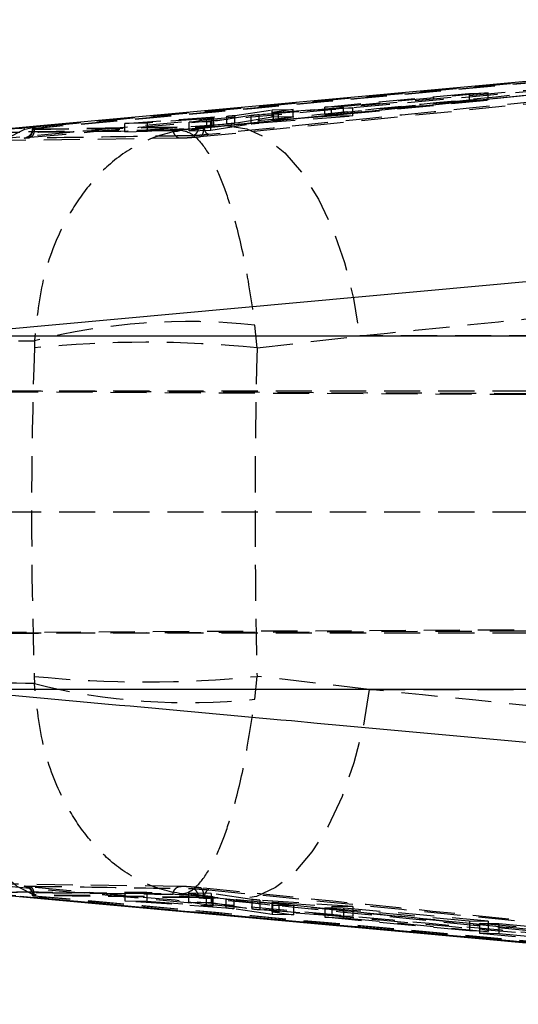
# Model space of a CAD drawing. Extents: x 31 to 398, y 20 to 294.
# Tile 6 of 12: x 217 to 235, y 108 to 142. Entities that reach past the tile are written whole.
import ezdxf

# ---------------------------------------------------------------- set-up
doc = ezdxf.new("R2010")
doc.units = 0
doc.linetypes.add('HIDDEN', pattern=[1.905, 1.27, -0.635])
doc.layers.get('0').update_dxf_attribs({"linetype": 'CONTINUOUS'})

msp = doc.modelspace()

# ---------------------------------------------------------------- linework, layer by layer
at = {"color": 7, "linetype": 'HIDDEN'}
for p, q in [((258.536271, 142.346515), (217.67713, 138.560818)), ((261.037535, 142.333425), (223.638049, 138.582249)), ((258.90497, 142.096042), (216.274365, 138.177884)), ((223.509259, 138.278946), (260.911784, 142.030197)), ((252.178601, 141.451947), (223.638049, 138.583638)), ((227.904259, 139.317936), (232.986635, 139.800029)), ((233.642972, 139.823377), (228.560655, 139.336471)), ((232.986635, 139.800029), (233.642972, 139.823377)), ((232.986635, 139.558377), (232.986635, 139.800029)), ((233.642972, 139.568658), (233.642972, 139.823377)), ((234.963379, 139.721827), (224.486469, 138.654982)), ((232.986635, 139.558377), (227.904259, 139.052927)), ((228.560655, 139.063209), (233.642972, 139.568658)), ((233.642972, 139.568658), (232.986635, 139.558377)), ((224.736317, 139.02597), (226.054444, 139.217023)), ((228.891148, 139.293825), (225.594654, 139.044134)), ((226.792454, 139.236333), (226.051844, 139.127532)), ((226.054444, 139.217023), (226.792454, 139.236333)), ((226.054444, 138.959999), (226.054444, 139.217023)), ((226.095385, 138.843881), (226.095385, 139.122228)), ((226.274623, 139.133177), (228.137663, 139.272733)), ((226.274623, 138.854396), (226.274623, 139.133177)), ((226.792454, 138.97156), (226.792454, 139.236333)), ((228.560655, 139.336471), (227.904259, 139.317936)), ((227.904259, 139.052927), (227.904259, 139.317936)), ((228.137663, 139.272733), (228.891148, 139.293825)), ((228.137663, 138.992631), (228.137663, 139.272733)), ((228.560655, 139.063209), (228.560655, 139.336471)), ((228.891148, 139.004434), (228.891148, 139.293825)), ((220.866552, 138.74304), (224.451697, 138.999123)), ((221.664733, 138.757372), (220.866552, 138.74304)), ((220.866552, 138.452891), (220.866552, 138.74304)), ((223.750806, 138.908086), (221.664733, 138.757372)), ((221.664733, 138.465395), (221.664733, 138.757372)), ((223.130978, 138.784795), (223.97521, 138.912897)), ((223.89882, 138.799752), (223.130978, 138.784795)), ((223.130978, 138.488366), (223.130978, 138.784795)), ((223.750806, 138.621005), (223.750806, 138.908086)), ((225.311368, 139.016904), (223.89882, 138.799752)), ((223.89882, 138.500394), (223.89882, 138.799752)), ((223.917521, 138.631137), (223.917521, 138.918251)), ((223.97521, 138.912897), (223.997085, 138.917501)), ((223.97521, 138.624577), (223.97521, 138.912897)), ((223.997711, 138.630076), (223.997711, 138.917946)), ((224.451697, 138.719064), (224.451697, 138.999123)), ((224.736317, 138.747323), (224.736317, 139.02597)), ((226.054444, 138.959999), (224.736317, 138.747323)), ((225.311368, 138.7303), (225.311368, 139.016904)), ((225.594654, 138.758539), (225.594654, 139.044134)), ((225.594654, 138.758539), (228.891148, 139.004434)), ((226.051844, 138.850819), (226.792454, 138.97156)), ((226.792454, 138.97156), (226.054444, 138.959999)), ((228.137663, 138.992631), (226.274623, 138.854396)), ((227.904259, 139.052927), (228.560655, 139.063209)), ((228.891148, 139.004434), (228.137663, 138.992631)), ((215.160741, 138.400623), (218.055821, 138.663283)), ((217.614113, 138.552555), (217.614113, 138.532358)), ((217.632181, 138.551577), (223.462588, 138.63848)), ((217.632181, 138.528773), (223.462588, 138.613069)), ((217.632181, 138.528766), (217.632181, 138.551577)), ((217.67713, 138.558719), (217.67713, 138.560818)), ((217.67713, 138.558719), (217.67754, 138.558671)), ((217.893771, 138.654299), (218.055821, 138.663283)), ((224.451697, 138.719064), (220.866552, 138.452891)), ((220.866552, 138.452891), (221.664733, 138.465395)), ((221.664733, 138.465395), (223.750806, 138.621005)), ((224.486469, 138.654982), (222.894161, 138.490437)), ((223.97521, 138.624577), (223.130978, 138.488366)), ((223.130978, 138.488366), (223.89882, 138.500394)), ((223.462588, 138.613091), (223.462588, 138.638481)), ((223.63267, 138.649967), (223.650678, 138.651723)), ((223.89882, 138.500394), (225.311368, 138.7303)), ((223.990424, 138.627459), (223.97521, 138.624577)), ((216.113253, 138.145149), (222.848481, 138.232358)), ((225.520096, 130.854543), (225.439615, 131.658044)), ((225.520096, 130.854543), (229.129313, 131.275032)), ((262.331045, 131.275032), (229.129313, 131.275032)), ((217.690005, 131.108751), (217.686928, 130.854543)), ((271.26295, 129.334718), (206.68102, 129.334718)), ((274.97556, 129.012408), (208.375028, 129.346271)), ((216.711513, 129.346271), (293.886146, 128.955484)), ((271.26295, 125.084718), (206.530361, 125.084718)), ((208.521954, 120.823155), (275.667435, 121.159808)), ((216.560482, 120.823155), (293.901137, 121.214713)), ((271.26295, 120.834718), (206.69493, 120.834718)), ((217.685639, 119.31379), (217.688664, 119.059345)), ((225.438706, 118.509509), (225.519157, 119.31379)), ((229.46225, 118.854816), (225.519157, 119.31379)), ((229.46225, 118.854816), (262.331045, 118.854816)), ((218.458346, 111.466443), (215.158387, 111.764785)), ((222.848295, 111.931657), (216.11306, 112.020272)), ((217.614113, 111.633263), (217.614113, 111.612979)), ((217.632181, 111.614078), (217.616356, 111.613771)), ((217.632181, 111.614078), (217.632181, 111.636818)), ((223.462588, 111.551151), (217.632181, 111.636811)), ((223.462588, 111.525766), (217.632181, 111.614078)), ((217.67754, 111.607064), (217.67713, 111.607016)), ((217.67713, 111.604884), (217.67713, 111.607016)), ((218.458346, 111.466443), (218.299164, 111.475297)), ((220.873616, 111.729243), (224.421299, 111.488784)), ((220.873616, 111.729243), (220.873616, 111.422723)), ((221.641674, 111.717574), (220.873616, 111.729243)), ((224.421299, 111.169624), (220.873616, 111.422723)), ((220.873616, 111.422723), (221.641674, 111.408712)), ((221.641674, 111.717574), (221.641674, 111.408712)), ((223.733476, 111.575367), (221.641674, 111.717574)), ((221.641674, 111.408712), (223.733476, 111.258025)), ((222.892917, 111.673588), (224.818132, 111.474823)), ((223.108335, 111.695293), (223.956584, 111.572028)), ((223.108335, 111.695293), (223.108335, 111.380839)), ((223.90674, 111.683163), (223.108335, 111.695293)), ((223.462588, 111.525766), (223.462588, 111.551128)), ((223.602354, 111.583913), (223.637766, 111.580322)), ((223.650678, 111.512514), (223.632439, 111.514291)), ((223.733476, 111.575367), (223.733476, 111.258025)), ((223.90674, 111.683163), (223.90674, 111.365018)), ((225.334502, 111.472907), (223.90674, 111.683163)), ((223.956584, 111.572028), (223.956584, 111.253264)), ((223.969384, 111.565081), (223.969384, 111.246402)), ((223.979368, 111.248199), (223.979368, 111.566785)), ((224.421299, 111.488784), (224.421299, 111.169624)), ((224.706187, 111.463085), (226.046509, 111.268304)), ((224.706187, 111.463085), (224.706187, 111.142839)), ((225.334502, 111.472907), (225.334502, 111.146424)), ((225.618019, 111.447229), (225.618019, 111.119251)), ((228.8841, 111.225192), (225.618019, 111.447229)), ((223.956584, 111.253264), (223.108335, 111.380839)), ((223.108335, 111.380839), (223.90674, 111.365018)), ((223.90674, 111.365018), (225.334502, 111.146424)), ((223.969384, 111.246402), (223.97679, 111.248199)), ((226.046509, 110.950394), (224.706187, 111.142839)), ((225.618019, 111.119251), (228.8841, 110.872226)), ((226.038641, 111.371081), (226.038641, 111.043387)), ((226.046509, 111.268304), (226.800232, 111.256853)), ((226.046509, 111.268304), (226.046509, 110.950394)), ((226.055547, 111.373001), (226.055547, 111.045012)), ((226.060255, 111.36601), (226.060255, 111.038493)), ((226.800232, 111.256853), (226.060255, 111.36601)), ((226.281009, 111.362734), (228.145859, 111.236408)), ((226.281009, 111.362734), (226.281009, 111.032949)), ((226.800232, 111.256853), (226.800232, 110.930331)), ((227.903954, 111.182663), (232.986792, 110.723094)), ((228.560536, 111.172687), (227.903954, 111.182663)), ((227.903954, 111.182663), (227.903954, 110.848965)), ((228.145859, 111.236408), (228.145859, 110.893266)), ((228.145859, 111.236408), (228.8841, 111.225192)), ((228.560536, 111.172687), (228.560536, 110.830097)), ((233.643337, 110.713119), (228.560536, 111.172687)), ((228.8841, 111.225192), (228.8841, 110.872226)), ((226.800232, 110.930331), (226.046509, 110.950394)), ((226.060255, 111.038493), (226.800232, 110.930331)), ((228.145859, 110.893266), (226.281009, 111.032949)), ((232.986792, 110.368098), (227.903954, 110.848965)), ((227.903954, 110.848965), (228.560536, 110.830097)), ((228.8841, 110.872226), (228.145859, 110.893266)), ((228.560536, 110.830097), (233.643337, 110.344308)), ((232.986792, 110.723094), (233.643337, 110.713119)), ((232.986792, 110.723094), (232.986792, 110.368098)), ((240.3277, 110.002335), (233.338333, 110.634312)), ((233.338333, 110.634312), (234.024963, 110.623888)), ((233.338333, 110.634312), (233.338333, 110.291108)), ((233.643337, 110.713119), (233.643337, 110.344308)), ((234.024963, 110.623888), (234.024963, 110.265715)), ((234.024963, 110.623888), (236.932903, 110.360953)), ((233.643337, 110.344308), (232.986792, 110.368098)), ((233.338333, 110.291108), (240.3277, 109.635162)), ((234.024963, 110.265715), (233.338333, 110.291108)), ((236.932903, 109.99044), (234.024963, 110.265715))]:
    msp.add_line(p, q, dxfattribs=at)
at = {"color": 7, "linetype": 'CONTINUOUS'}
for p, q in [((244.069344, 141.048399), (217.892974, 138.659283)), ((217.894628, 138.655604), (214.916772, 138.385998)), ((255.037061, 135.020941), (214.22024, 131.275032)), ((214.22024, 131.275032), (257.713354, 131.275032)), ((257.713354, 118.854816), (214.622839, 118.854816)), ((214.91859, 111.775994), (218.299902, 111.473141)), ((218.298017, 111.47443), (251.86438, 108.404153))]:
    msp.add_line(p, q, dxfattribs=at)
at = {"color": 8, "linetype": 'CONTINUOUS', "flags": 128}
for points in [[(214.22024, 131.275032), (214.256919, 132.578881), (214.410192, 133.829039), (214.675984, 134.992136), (215.047187, 136.03713), (215.513899, 136.936127), (216.063655, 137.665132), (216.6818, 138.204687), (217.351816, 138.540391), (217.893771, 138.654299)], [(218.299164, 111.475297), (217.754549, 111.589836), (217.08472, 111.925908), (216.466731, 112.465692), (215.917072, 113.194791), (215.45039, 114.093755), (215.07915, 115.138603), (214.813246, 116.301462), (214.659779, 117.551314), (214.622839, 118.854816)]]:
    msp.add_lwpolyline(points, dxfattribs=at)
at = {"color": 7, "linetype": 'HIDDEN', "flags": 128}
for points in [[(223.637766, 138.583609), (223.62066, 138.581872), (223.603553, 138.580136)], [(224.486469, 138.654982), (225.163399, 138.555867), (225.839867, 138.237712), (226.497321, 137.709242), (227.117746, 136.984944), (227.684117, 136.084679), (228.180907, 135.033133), (228.594496, 133.859136), (228.913552, 132.594881), (229.129313, 131.275032)], [(229.46225, 118.854816), (229.246526, 117.53451), (228.927447, 116.269849), (228.513754, 115.095533), (228.016815, 114.043782), (227.450251, 113.143454), (226.82961, 112.419252), (226.171932, 111.891046), (225.495248, 111.573331), (224.818132, 111.474823)]]:
    msp.add_lwpolyline(points, dxfattribs=at)
at = {"color": 7, "linetype": 'HIDDEN'}
for centre, radius, start, end in [((217.343776, 138.510552), 0.28898, 279.0861344, 3.6136303), ((223.110753, 109.572696), 22.207796, 83.9805052, 104.1281881), ((221.603512, 92.08937), 38.962523, 84.2307797, 95.7692203), ((221.602398, 158.33688), 39.219161, 264.2684014, 275.7315986), ((223.116031, 140.665039), 22.276946, 255.8990218, 275.9847406), ((217.343424, 111.654748), 0.289313, 356.4468565, 80.8643566)]:
    msp.add_arc(centre, radius, start, end, dxfattribs=at)
for centre, major_axis, ratio, start_param, end_param in [((226.310906, 138.867369), (0.281481, 0.022128), 0.036048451, 3.837481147, 4.580305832), ((223.71762, 138.608274), (0.281119, 0.0221), 0.036048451, 0.776903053, 1.449626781), ((246.854038, 125.064924), (0, 71.253), 0.410703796, 1.489452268, 1.651598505), ((246.854038, 125.064924), (0, 71.253), 0.300404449, 1.489452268, 1.651598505), ((223.69825, 111.586917), (0.281119, -0.020154), 0.032409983, 6.018185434, 6.690909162), ((226.320121, 111.350924), (0.281482, -0.02018), 0.032409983, 2.795578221, 3.538402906)]:
    msp.add_ellipse(centre, major_axis=major_axis, ratio=ratio, start_param=start_param, end_param=end_param, dxfattribs=at)
for points, knots in [([(216.091334, 138.477843), (216.26264, 138.4933), (217.119168, 138.570583), (220.716577, 138.895706), (234.753989, 140.17087), (248.106477, 141.406269), (258.71805, 142.388073)], [0, 0, 0, 0, 0.012056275, 0.060281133, 0.253180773, 1, 1, 1, 1]), ([(258.537165, 142.337413), (258.536479, 142.337349), (251.723789, 141.701744), (238.097138, 140.433465), (224.479416, 139.183232), (217.67713, 138.558719)], [0, 0, 0, 0, 0.000050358, 0.500508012, 1, 1, 1, 1]), ([(223.650678, 138.651723), (223.752502, 138.662011), (224.55327, 138.742919), (228.149939, 139.105691), (240.127178, 140.306491), (251.408084, 141.41887), (259.892291, 142.255475)], [0, 0, 0, 0, 0.008430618, 0.066300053, 0.297777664, 1, 1, 1, 1]), ([(217.536478, 138.255146), (224.340287, 138.879625), (238.10129, 140.142661), (251.86228, 141.424839), (258.819467, 142.073074)], [0, 0, 0, 0, 0.494426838, 1, 1, 1, 1]), ([(260.238982, 141.979828), (254.134247, 141.377858), (241.995823, 140.180925), (229.860052, 138.959449), (223.827681, 138.352285)], [0, 0, 0, 0, 0.502926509, 1, 1, 1, 1]), ([(218.055821, 138.663283), (218.745021, 138.725902), (227.441522, 139.516046), (236.151375, 140.321115), (244.17097, 141.062382)], [0, 0, 0, 0, 0.079250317, 1, 1, 1, 1]), ([(226.051851, 139.127533), (226.040464, 139.125727), (226.027367, 139.12365), (226.032515, 139.122954), (226.033187, 139.122863)], [0, 0, 0, 0, 0.869372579, 1, 1, 1, 1]), ([(226.04303, 139.121151), (226.054776, 139.121161), (226.068628, 139.121173), (226.091856, 139.122089), (226.095385, 139.122228)], [0, 0, 0, 0, 0.848061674, 1, 1, 1, 1]), ([(226.095385, 139.122228), (226.118085, 139.123316), (226.16348, 139.12549), (226.230785, 139.12997), (226.268215, 139.132708), (226.274623, 139.133177)], [0, 0, 0, 0, 0.4532315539, 0.9063818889, 1, 1, 1, 1]), ([(223.917521, 138.918251), (223.893124, 138.917042), (223.844416, 138.914628), (223.781973, 138.910264), (223.750806, 138.908086)], [0, 0, 0, 0, 0.500884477, 1, 1, 1, 1]), ([(223.9952, 138.917946), (223.994204, 138.918679), (223.99197, 138.92032), (223.958992, 138.919933), (223.927933, 138.918673), (223.917521, 138.918251)], [0, 0, 0, 0, 0.348926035, 0.781728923, 1, 1, 1, 1]), ([(224.451697, 138.999123), (224.482967, 139.001498), (224.545503, 139.006248), (224.632822, 139.014119), (224.699175, 139.020973), (224.725111, 139.024462), (224.736317, 139.02597)], [0, 0, 0, 0, 0.265566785, 0.531098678, 0.797390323, 1, 1, 1, 1]), ([(224.736317, 138.747323), (224.72092, 138.745125), (224.69013, 138.740727), (224.612979, 138.732634), (224.530168, 138.725108), (224.475315, 138.720883), (224.451697, 138.719064)], [0, 0, 0, 0, 0.265980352, 0.531916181, 0.798455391, 1, 1, 1, 1]), ([(225.594654, 139.044134), (225.563296, 139.0417), (225.500586, 139.036833), (225.413422, 139.028832), (225.347761, 139.021913), (225.322283, 139.018406), (225.311368, 139.016904)], [0, 0, 0, 0, 0.2663751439, 0.5327131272, 0.7997913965, 1, 1, 1, 1]), ([(225.311368, 138.7303), (225.326628, 138.732494), (225.357147, 138.736883), (225.434145, 138.744986), (225.516651, 138.752505), (225.571311, 138.756733), (225.594654, 138.758539)], [0, 0, 0, 0, 0.266753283, 0.533467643, 0.800766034, 1, 1, 1, 1]), ([(226.095385, 138.843881), (226.0777, 138.843448), (226.04233, 138.84258), (226.026231, 138.844778), (226.036123, 138.848087), (226.049579, 138.850424), (226.051851, 138.850819)], [0, 0, 0, 0, 0.31194324, 0.623874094, 0.936496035, 1, 1, 1, 1]), ([(222.894161, 138.490437), (221.612971, 138.473956), (219.037878, 138.440832), (216.457367, 138.41407), (215.160741, 138.400623)], [0, 0, 0, 0, 0.497531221, 1, 1, 1, 1]), ([(222.560941, 138.507724), (222.473643, 138.5065), (221.983168, 138.499625), (219.739851, 138.469078), (217.582258, 138.44444), (215.828179, 138.42441)], [0, 0, 0, 0, 0.038918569, 0.218660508, 1, 1, 1, 1]), ([(217.609211, 138.53222), (217.610384, 138.515902), (217.613915, 138.466801), (217.584934, 138.393862), (217.538442, 138.326468), (217.487008, 138.282296), (217.440828, 138.256438), (217.407287, 138.244053), (217.390115, 138.239422), (217.382719, 138.237811), (217.381396, 138.237617), (217.390567, 138.239157), (217.42244, 138.243366), (217.476566, 138.249338), (217.52774, 138.254048), (217.547714, 138.255887)], [0, 0, 0, 0, 0.063344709, 0.190613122, 0.294410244, 0.382006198, 0.453604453, 0.504277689, 0.536799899, 0.565979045, 0.60350558, 0.662785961, 0.761408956, 0.906878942, 1, 1, 1, 1]), ([(217.67754, 138.558671), (217.677688, 138.519146), (217.677984, 138.440095), (217.647376, 138.340168), (217.598866, 138.269837), (217.557274, 138.260042), (217.536478, 138.255146)], [0, 0, 0, 0, 0.250000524, 0.500000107, 0.750004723, 1, 1, 1, 1]), ([(217.67754, 138.558671), (217.677403, 138.558631), (217.670702, 138.556651), (217.652319, 138.550935), (217.62824, 138.542175), (217.613233, 138.534056), (217.613729, 138.529136), (217.624502, 138.528526), (217.632171, 138.528766), (217.632181, 138.528766)], [0, 0, 0, 0, 0.002362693, 0.115869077, 0.338617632, 0.560021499, 0.780286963, 0.99971535, 1, 1, 1, 1]), ([(217.67713, 138.560818), (217.665183, 138.559662), (217.6411, 138.557332), (217.619201, 138.554408), (217.611574, 138.552353), (217.617982, 138.551506), (217.628532, 138.551559), (217.632181, 138.551577)], [0, 0, 0, 0, 0.217751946, 0.438921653, 0.660439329, 0.882570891, 1, 1, 1, 1]), ([(222.894161, 138.490437), (222.889884, 138.489915), (222.414599, 138.431959), (221.50197, 138.160736), (220.346864, 137.385817), (219.427533, 136.387771), (218.626848, 135.113004), (217.929775, 133.361841), (217.772231, 131.881424), (217.690005, 131.108751)], [0, 0, 0, 0, 0.0016053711, 0.1784080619, 0.3460595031, 0.4791538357, 0.6122173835, 0.7976049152, 1, 1, 1, 1]), ([(222.560926, 138.507724), (222.56227, 138.496094), (222.566025, 138.463606), (222.581049, 138.412104), (222.60847, 138.356959), (222.645273, 138.309499), (222.689676, 138.271654), (222.73982, 138.245369), (222.79364, 138.230588), (222.830205, 138.231769), (222.848489, 138.232359)], [0, 0, 0, 0, 0.073775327, 0.206091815, 0.338406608, 0.47073068, 0.603046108, 0.735361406, 0.867672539, 1, 1, 1, 1]), ([(223.603553, 138.580136), (223.52091, 138.572212), (223.355626, 138.556365), (223.083655, 138.53487), (222.833681, 138.518375), (222.658633, 138.509845), (222.585783, 138.508264), (222.560949, 138.507725)], [0, 0, 0, 0, 0.221581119, 0.443156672, 0.664555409, 0.885649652, 1, 1, 1, 1]), ([(222.894161, 138.490437), (222.895653, 138.490323), (223.061489, 138.477632), (223.396623, 138.294621), (223.867833, 137.634848), (224.284127, 136.731498), (224.690747, 135.542421), (225.114471, 133.870871), (225.328108, 132.416921), (225.439615, 131.658044)], [0, 0, 0, 0, 0.001605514, 0.178403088, 0.346054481, 0.479146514, 0.612207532, 0.797595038, 1, 1, 1, 1]), ([(223.222508, 138.309732), (223.254754, 138.317069), (223.319246, 138.331742), (223.398023, 138.403065), (223.452421, 138.500012), (223.459199, 138.575383), (223.462588, 138.613069)], [0, 0, 0, 0, 0.249995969, 0.500001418, 0.749998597, 1, 1, 1, 1]), ([(223.462596, 138.613112), (223.471927, 138.61401), (223.49064, 138.615811), (223.532425, 138.62374), (223.578421, 138.634502), (223.612597, 138.64389), (223.629813, 138.649102), (223.63267, 138.649967)], [0, 0, 0, 0, 0.235689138, 0.472666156, 0.711553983, 0.952124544, 1, 1, 1, 1]), ([(223.462596, 138.638481), (223.471897, 138.638765), (223.490499, 138.639334), (223.532277, 138.64182), (223.578524, 138.645187), (223.612831, 138.648109), (223.629972, 138.649714), (223.63267, 138.649967)], [0, 0, 0, 0, 0.2392522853, 0.4785033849, 0.7174033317, 0.9555277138, 1, 1, 1, 1]), ([(223.509512, 138.278973), (223.529036, 138.283809), (223.568084, 138.293482), (223.612726, 138.363735), (223.640062, 138.463632), (223.638551, 138.542693), (223.637796, 138.582223)], [0, 0, 0, 0, 0.250004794, 0.49999438, 0.750000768, 1, 1, 1, 1]), ([(223.827681, 138.352285), (223.807167, 138.356535), (223.766137, 138.365034), (223.709747, 138.435028), (223.666859, 138.53456), (223.656014, 138.613089), (223.650678, 138.651723)], [0, 0, 0, 0, 0.251987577, 0.503975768, 0.755966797, 1, 1, 1, 1]), ([(223.917521, 138.631137), (223.936833, 138.631771), (223.975458, 138.633037), (223.999163, 138.63229), (223.995272, 138.630505), (223.994336, 138.630076)], [0, 0, 0, 0, 0.431697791, 0.863377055, 1, 1, 1, 1]), ([(217.389411, 138.225199), (217.368301, 138.225281), (217.327662, 138.225439), (217.329205, 138.230597), (217.376358, 138.238565), (217.453877, 138.247386), (217.515353, 138.253161), (217.536478, 138.255146)], [0, 0, 0, 0, 0.229957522, 0.442686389, 0.66338412, 0.884325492, 1, 1, 1, 1]), ([(223.222508, 138.309732), (223.12162, 138.308104), (222.617178, 138.299966), (220.67278, 138.269526), (218.82933, 138.244638), (217.389411, 138.225199)], [0, 0, 0, 0, 0.051885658, 0.259427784, 1, 1, 1, 1]), ([(222.848489, 138.232359), (222.869516, 138.232876), (222.920954, 138.234141), (223.04195, 138.24054), (223.198985, 138.251321), (223.364241, 138.264746), (223.461636, 138.274283), (223.509259, 138.278946)], [0, 0, 0, 0, 0.148305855, 0.362798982, 0.577760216, 0.793540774, 1, 1, 1, 1]), ([(223.827681, 138.352285), (223.799678, 138.349532), (223.727213, 138.342409), (223.594628, 138.331138), (223.447095, 138.320376), (223.312402, 138.312376), (223.252788, 138.310623), (223.222508, 138.309732)], [0, 0, 0, 0, 0.135295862, 0.35011448, 0.564595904, 0.77884054, 1, 1, 1, 1]), ([(229.129313, 131.275032), (234.330007, 131.805461), (245.347323, 132.929139), (256.367962, 134.025065), (262.18634, 134.603663)], [0, 0, 0, 0, 0.472047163, 1, 1, 1, 1]), ([(207.607812, 130.964986), (209.286731, 130.985518), (212.646957, 131.026612), (216.008193, 131.081359), (217.690005, 131.108751)], [0, 0, 0, 0, 0.499644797, 1, 1, 1, 1]), ([(217.688664, 119.059345), (216.00639, 119.087219), (212.644125, 119.142929), (209.282892, 119.184556), (207.603416, 119.205354)], [0, 0, 0, 0, 0.5003391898, 1, 1, 1, 1]), ([(222.892917, 111.673588), (222.88864, 111.674109), (222.412416, 111.732145), (221.498048, 112.004052), (220.341895, 112.780951), (219.422853, 113.780375), (218.623223, 115.055439), (217.927293, 116.806664), (217.770497, 118.286833), (217.688664, 119.059345)], [0, 0, 0, 0, 0.001604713, 0.178687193, 0.346568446, 0.479537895, 0.612476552, 0.797748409, 1, 1, 1, 1]), ([(262.187994, 115.564176), (256.278955, 116.150907), (245.368751, 117.234223), (234.461885, 118.345441), (229.46225, 118.854816)], [0, 0, 0, 0, 0.541606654, 1, 1, 1, 1]), ([(222.892917, 111.673588), (222.894407, 111.673702), (223.060273, 111.686347), (223.396364, 111.869808), (223.867942, 112.53134), (224.284284, 113.436004), (224.690567, 114.625387), (225.113923, 116.297031), (225.327326, 117.750772), (225.438706, 118.509509)], [0, 0, 0, 0, 0.001605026, 0.178681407, 0.346562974, 0.479529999, 0.612466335, 0.797737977, 1, 1, 1, 1]), ([(215.158387, 111.764785), (216.455292, 111.751156), (219.036253, 111.724032), (221.611636, 111.690347), (222.892917, 111.673588)], [0, 0, 0, 0, 0.502489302, 1, 1, 1, 1]), ([(216.274439, 111.987685), (223.388519, 111.342603), (237.616627, 110.052443), (251.844527, 108.738335), (258.95845, 108.081284)], [0, 0, 0, 0, 0.500001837, 1, 1, 1, 1]), ([(217.536419, 111.910595), (217.515298, 111.912572), (217.453828, 111.918328), (217.376321, 111.927113), (217.328566, 111.935139), (217.327942, 111.940209), (217.368841, 111.94033), (217.389359, 111.940391)], [0, 0, 0, 0, 0.115649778, 0.336590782, 0.557287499, 0.777901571, 1, 1, 1, 1]), ([(217.544435, 111.910261), (217.523942, 111.912108), (217.468061, 111.917145), (217.414951, 111.923216), (217.38504, 111.927317), (217.379687, 111.928415), (217.389119, 111.92653), (217.410838, 111.920522), (217.4552, 111.903178), (217.519901, 111.860573), (217.580251, 111.783593), (217.61412, 111.700976), (217.610386, 111.649507), (217.609218, 111.633418)], [0, 0, 0, 0, 0.093672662, 0.255416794, 0.352427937, 0.420348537, 0.462469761, 0.496564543, 0.554943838, 0.663474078, 0.798419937, 0.936988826, 1, 1, 1, 1]), ([(217.389359, 111.940391), (217.490242, 111.939059), (217.994657, 111.932404), (219.939791, 111.906092), (221.784135, 111.877099), (223.224929, 111.85445)], [0, 0, 0, 0, 0.0518641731, 0.2593197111, 1, 1, 1, 1]), ([(217.67754, 111.607064), (217.677677, 111.646588), (217.677951, 111.725636), (217.64733, 111.825561), (217.598813, 111.895897), (217.557217, 111.905695), (217.536419, 111.910595)], [0, 0, 0, 0, 0.250002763, 0.500000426, 0.749999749, 1, 1, 1, 1]), ([(258.819482, 108.108276), (251.862296, 108.753627), (238.101245, 110.030107), (224.340254, 111.288439), (217.536419, 111.910595)], [0, 0, 0, 0, 0.505570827, 1, 1, 1, 1]), ([(222.561649, 111.656253), (222.562958, 111.667888), (222.566614, 111.700379), (222.581483, 111.75189), (222.608757, 111.807035), (222.645434, 111.8545), (222.689733, 111.892348), (222.739788, 111.918634), (222.793526, 111.933422), (222.830039, 111.932245), (222.848295, 111.931657)], [0, 0, 0, 0, 0.073801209, 0.206112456, 0.338426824, 0.470748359, 0.603065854, 0.735381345, 0.867687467, 1, 1, 1, 1]), ([(223.509497, 111.885009), (223.469427, 111.888956), (223.380328, 111.897732), (223.224249, 111.910719), (223.065627, 111.921955), (222.93258, 111.92942), (222.874922, 111.930949), (222.848303, 111.931656)], [0, 0, 0, 0, 0.175177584, 0.389517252, 0.603361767, 0.816878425, 1, 1, 1, 1]), ([(223.462596, 111.551151), (223.459271, 111.588842), (223.452622, 111.664226), (223.398777, 111.761168), (223.320774, 111.83248), (223.256878, 111.847127), (223.224929, 111.85445)], [0, 0, 0, 0, 0.249998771, 0.500000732, 0.749999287, 1, 1, 1, 1]), ([(223.224974, 111.854445), (223.254608, 111.853542), (223.313877, 111.851735), (223.44709, 111.843812), (223.594639, 111.833045), (223.727215, 111.821776), (223.79968, 111.81466), (223.827681, 111.81191)], [0, 0, 0, 0, 0.215730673, 0.431480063, 0.647458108, 0.863775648, 1, 1, 1, 1]), ([(260.911859, 108.138855), (254.67723, 108.755151), (242.208153, 109.987725), (229.742322, 111.252587), (223.509497, 111.885009)], [0, 0, 0, 0, 0.500007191, 1, 1, 1, 1]), ([(223.637908, 111.581742), (223.638659, 111.621268), (223.640162, 111.700321), (223.612841, 111.800216), (223.568194, 111.870469), (223.529152, 111.880153), (223.509631, 111.884995)], [0, 0, 0, 0, 0.250000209, 0.500000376, 0.749994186, 1, 1, 1, 1]), ([(223.827681, 111.81191), (223.807168, 111.807666), (223.76614, 111.799177), (223.709738, 111.729186), (223.666856, 111.629657), (223.656012, 111.551137), (223.650678, 111.512514)], [0, 0, 0, 0, 0.252012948, 0.504024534, 0.756034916, 1, 1, 1, 1]), ([(223.827681, 111.81191), (229.860052, 111.205458), (241.995819, 109.985414), (254.134287, 108.790713), (260.239041, 108.189867)], [0, 0, 0, 0, 0.497073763, 1, 1, 1, 1]), ([(215.828373, 111.740917), (215.929272, 111.739799), (216.433768, 111.734211), (218.679091, 111.70874), (220.821988, 111.679771), (222.561627, 111.656253)], [0, 0, 0, 0, 0.044932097, 0.224660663, 1, 1, 1, 1]), ([(258.771515, 107.789469), (258.600202, 107.805287), (257.743632, 107.884379), (254.146002, 108.216362), (240.090377, 109.512008), (226.720429, 110.72412), (216.091401, 111.687742)], [0, 0, 0, 0, 0.012041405, 0.060207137, 0.252870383, 1, 1, 1, 1]), ([(217.632181, 111.636818), (217.632171, 111.636818), (217.624504, 111.637298), (217.613729, 111.636356), (217.613232, 111.631607), (217.628244, 111.623489), (217.652302, 111.614776), (217.670731, 111.609075), (217.677403, 111.607104), (217.67754, 111.607064)], [0, 0, 0, 0, 0.0002847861, 0.2197540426, 0.44001337, 0.6614293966, 0.8841697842, 0.9976278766, 1, 1, 1, 1]), ([(217.616058, 111.612979), (217.615639, 111.612774), (217.614318, 111.612125), (217.628858, 111.609901), (217.652137, 111.607234), (217.670906, 111.60547), (217.67713, 111.604884)], [0, 0, 0, 0, 0.157188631, 0.495366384, 0.832641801, 1, 1, 1, 1]), ([(217.67713, 111.607016), (224.480242, 110.984775), (238.099555, 109.739096), (251.718111, 108.476958), (258.536499, 107.843822), (258.537195, 107.843758)], [0, 0, 0, 0, 0.499493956, 0.999948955, 1, 1, 1, 1]), ([(217.67713, 111.604884), (224.527788, 110.976825), (238.147078, 109.728227), (251.767217, 108.463166), (258.536271, 107.834445)], [0, 0, 0, 0, 0.5030113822, 1, 1, 1, 1]), ([(251.942477, 108.404561), (244.801693, 109.06188), (233.633277, 110.089949), (222.480381, 111.101611), (218.458346, 111.466443)], [0, 0, 0, 0, 0.639373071, 1, 1, 1, 1]), ([(223.632439, 111.514291), (223.629658, 111.515132), (223.612513, 111.520316), (223.578426, 111.52968), (223.53243, 111.540447), (223.490641, 111.548388), (223.471927, 111.550202), (223.462596, 111.551107)], [0, 0, 0, 0, 0.046632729, 0.287474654, 0.526676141, 0.764000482, 1, 1, 1, 1]), ([(223.632439, 111.514291), (223.62413, 111.515055), (223.601182, 111.517165), (223.560578, 111.520421), (223.516008, 111.523453), (223.482491, 111.525225), (223.468158, 111.525614), (223.462596, 111.525765)], [0, 0, 0, 0, 0.134830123, 0.372354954, 0.610162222, 0.848699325, 1, 1, 1, 1]), ([(223.638049, 111.581728), (229.870265, 110.949304), (242.334715, 109.684455), (254.803256, 108.451905), (261.037535, 107.835629)], [0, 0, 0, 0, 0.499999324, 1, 1, 1, 1]), ([(223.638049, 111.580293), (229.870232, 110.946171), (242.334616, 109.677927), (254.803223, 108.443694), (261.037535, 107.826577)], [0, 0, 0, 0, 0.499999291, 1, 1, 1, 1]), ([(259.892291, 107.914406), (259.846018, 107.91895), (259.100548, 107.992148), (255.558157, 108.340123), (243.522447, 109.523993), (232.188511, 110.658153), (223.650678, 111.512514)], [0, 0, 0, 0, 0.003829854, 0.061699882, 0.293180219, 1, 1, 1, 1]), ([(223.969384, 111.565081), (223.958132, 111.564931), (223.935628, 111.564633), (223.867435, 111.567327), (223.796293, 111.571224), (223.749527, 111.574308), (223.733476, 111.575367)], [0, 0, 0, 0, 0.283621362, 0.567230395, 0.851466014, 1, 1, 1, 1]), ([(224.421299, 111.488784), (224.452726, 111.48655), (224.515579, 111.482083), (224.603262, 111.474557), (224.66936, 111.467961), (224.695175, 111.464543), (224.706187, 111.463085)], [0, 0, 0, 0, 0.26696475, 0.533915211, 0.801177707, 1, 1, 1, 1]), ([(224.818132, 111.474823), (229.803831, 110.965519), (240.668206, 109.855689), (251.554418, 108.77399), (257.44491, 108.188686)], [0, 0, 0, 0, 0.458903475, 1, 1, 1, 1]), ([(225.618019, 111.447229), (225.58667, 111.449464), (225.523974, 111.453932), (225.43677, 111.461441), (225.370933, 111.468033), (225.345459, 111.471441), (225.334502, 111.472907)], [0, 0, 0, 0, 0.26619323, 0.532366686, 0.798867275, 1, 1, 1, 1]), ([(223.733476, 111.258025), (223.764381, 111.25588), (223.826196, 111.251589), (223.903285, 111.247527), (223.94977, 111.246023), (223.964492, 111.246307), (223.969384, 111.246402)], [0, 0, 0, 0, 0.286456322, 0.572959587, 0.858089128, 1, 1, 1, 1]), ([(224.706187, 111.142839), (224.690736, 111.144858), (224.659837, 111.148895), (224.582567, 111.156527), (224.499751, 111.163728), (224.444898, 111.167851), (224.421299, 111.169624)], [0, 0, 0, 0, 0.265854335, 0.531659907, 0.79850833, 1, 1, 1, 1]), ([(225.334502, 111.146424), (225.34964, 111.144396), (225.379914, 111.140341), (225.456418, 111.132639), (225.539064, 111.125315), (225.594136, 111.121085), (225.618019, 111.119251)], [0, 0, 0, 0, 0.2650871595, 0.5301185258, 0.7962328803, 1, 1, 1, 1]), ([(226.055547, 111.373001), (226.069512, 111.372929), (226.097443, 111.372785), (226.172159, 111.369446), (226.23751, 111.365621), (226.27479, 111.363147), (226.281009, 111.362734)], [0, 0, 0, 0, 0.312162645, 0.624305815, 0.937332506, 1, 1, 1, 1]), ([(226.281009, 111.032948), (226.249931, 111.035139), (226.18777, 111.039521), (226.110818, 111.043685), (226.071338, 111.044991), (226.057631, 111.04501), (226.055547, 111.045012)], [0, 0, 0, 0, 0.315066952, 0.630189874, 0.943757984, 1, 1, 1, 1])]:
    msp.add_open_spline(points, degree=3, knots=knots, dxfattribs=at)
at = {"color": 7, "linetype": 'CONTINUOUS'}
msp.add_open_spline([(214.622839, 118.854816), (218.659812, 118.489352), (232.340477, 117.25085), (246.020791, 115.99187), (255.664236, 115.104398)], degree=3, knots=[0, 0, 0, 0, 0.295086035, 1, 1, 1, 1], dxfattribs=at)

doc.saveas('drawing.dxf')
